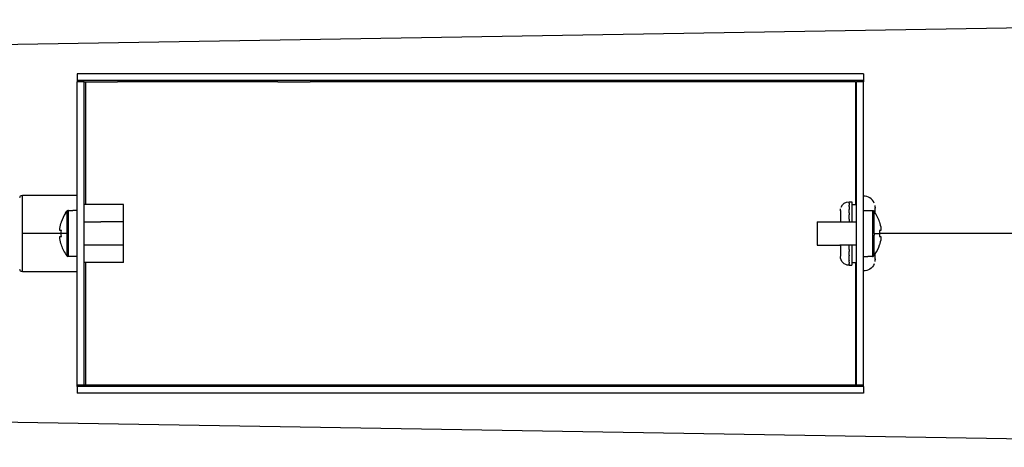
# Model space of a CAD drawing. Extents: x 0 to 2623, y 0 to 1316.
# Tile 6 of 9: x 792 to 963, y 1241 to 1316. Entities that reach past the tile are written whole.
import ezdxf

# ---------------------------------------------------------------- set-up
doc = ezdxf.new("R2010")
doc.units = 0
doc.header["$MEASUREMENT"] = 0
doc.layers.add('MAKE2D$VISIBILE$CURVE', color=7, linetype='CONTINUOUS')

msp = doc.modelspace()

# ---------------------------------------------------------------- linework, layer by layer
at = {"layer": 'MAKE2D$VISIBILE$CURVE', "color": 7}
for p, q in [((1050, 1315.6), (742.54, 1310.49)), ((801.9, 1306.24), (801.9, 1305.04)), ((847.3, 1306.24), (801.9, 1306.24)), ((847.3, 1305.04), (801.9, 1305.04)), ((801.9, 1305.04), (801.9, 1304.98)), ((892.7, 1306.24), (847.3, 1306.24)), ((892.7, 1305.04), (847.3, 1305.04)), ((938.1, 1306.24), (892.7, 1306.24)), ((938.1, 1305.04), (892.7, 1305.04)), ((938.1, 1306.24), (938.1, 1305.04)), ((938.1, 1305.04), (938.1, 1304.98)), ((801.9, 1304.98), (801.9, 1304.92)), ((801.9, 1304.92), (801.9, 1304.88)), ((801.9, 1304.88), (801.9, 1304.86)), ((801.9, 1304.86), (801.9, 1304.85)), ((801.9, 1304.84), (801.9, 1304.85)), ((801.9, 1274.54), (801.9, 1304.84)), ((803.1, 1304.84), (801.9, 1304.84)), ((803.1, 1252.24), (803.1, 1304.84)), ((803.1, 1304.84), (803.3, 1304.84)), ((803.3, 1304.84), (803.3, 1283.54)), ((803.3, 1304.84), (808.86, 1304.84)), ((836.65, 1304.84), (808.86, 1304.84)), ((836.65, 1304.84), (842.21, 1304.84)), ((936.7, 1304.84), (842.21, 1304.84)), ((936.7, 1304.84), (936.7, 1283.54)), ((936.7, 1304.84), (936.9, 1304.84)), ((936.9, 1252.24), (936.9, 1304.84)), ((938.1, 1304.84), (936.9, 1304.84)), ((938.1, 1304.98), (938.1, 1304.92)), ((938.1, 1304.92), (938.1, 1304.88)), ((938.1, 1304.88), (938.1, 1304.86)), ((938.1, 1304.86), (938.1, 1304.85)), ((938.1, 1304.84), (938.1, 1304.85)), ((938.1, 1252.24), (938.1, 1304.84)), ((792.4, 1285.07), (792.4, 1285.14)), ((801.9, 1285.14), (792.4, 1285.14)), ((792.4, 1285.07), (792.4, 1285.07)), ((792.4, 1284.93), (792.4, 1285.07)), ((792.4, 1284.92), (792.4, 1284.93)), ((792.4, 1284.71), (792.4, 1284.92)), ((792.4, 1284.7), (792.4, 1284.71)), ((792.4, 1284.42), (792.4, 1284.7)), ((792.4, 1284.4), (792.4, 1284.42)), ((792.4, 1284.04), (792.4, 1284.4)), ((792.4, 1283.62), (792.4, 1284.04)), ((792.4, 1283.61), (792.4, 1283.62)), ((792.4, 1283.13), (792.4, 1283.61)), ((792.4, 1283.11), (792.4, 1283.13)), ((792.4, 1282.58), (792.4, 1283.11)), ((809.9, 1283.54), (803.1, 1283.54)), ((809.9, 1283.53), (809.9, 1283.54)), ((809.9, 1283.53), (809.9, 1283.51)), ((809.9, 1283.42), (809.9, 1283.51)), ((809.9, 1283.26), (809.9, 1283.42)), ((809.9, 1283.05), (809.9, 1283.26)), ((809.9, 1282.78), (809.9, 1283.05)), ((935.6, 1284.04), (935.6, 1284)), ((935.6, 1284.04), (936.1, 1284.04)), ((935.6, 1284), (935.6, 1283.9)), ((935.6, 1283.89), (935.6, 1283.9)), ((935.6, 1283.77), (935.6, 1283.89)), ((935.6, 1283.77), (935.6, 1283.73)), ((935.6, 1283.73), (935.6, 1283.49)), ((935.6, 1283.49), (935.6, 1283.44)), ((935.6, 1283.23), (935.6, 1283.44)), ((935.6, 1283.23), (935.6, 1283.2)), ((935.6, 1283.2), (935.6, 1282.84)), ((935.6, 1282.84), (935.6, 1282.72)), ((936.1, 1284.04), (936.1, 1284)), ((936.1, 1284), (936.1, 1283.9)), ((936.1, 1283.9), (936.1, 1283.73)), ((936.1, 1283.73), (936.1, 1283.49)), ((936.1, 1283.54), (936.9, 1283.54)), ((936.1, 1283.49), (936.1, 1283.2)), ((936.1, 1283.2), (936.1, 1282.84)), ((936.1, 1282.84), (936.1, 1282.42)), ((940.06, 1283.4), (940.06, 1283.39)), ((940.06, 1283.39), (940.06, 1283.31)), ((940.06, 1283.31), (940.1, 1282.93)), ((940.1, 1283.01), (940.1, 1283.04)), ((940.1, 1282.93), (940.1, 1283.01)), ((940.1, 1282.79), (940.1, 1282.93)), ((792.4, 1282.57), (792.4, 1282.58)), ((792.4, 1281.99), (792.4, 1282.57)), ((792.4, 1281.97), (792.4, 1281.99)), ((792.4, 1281.36), (792.4, 1281.97)), ((792.4, 1281.34), (792.4, 1281.36)), ((792.4, 1280.69), (792.4, 1281.34)), ((799.85, 1282.08), (800.07, 1282.39)), ((800.14, 1282.47), (800.07, 1282.39)), ((800.07, 1282.39), (800.07, 1282.38)), ((800.07, 1282.38), (800.07, 1282.35)), ((800.07, 1282.35), (800.07, 1282.29)), ((800.07, 1282.29), (800.07, 1282.2)), ((800.07, 1282.2), (800.07, 1282.1)), ((800.07, 1282.1), (800.07, 1281.97)), ((800.07, 1281.97), (800.07, 1281.83)), ((800.07, 1281.83), (800.07, 1281.66)), ((800.07, 1281.66), (800.07, 1281.47)), ((800.07, 1281.47), (800.07, 1281.26)), ((800.07, 1281.26), (800.07, 1281.04)), ((800.24, 1282.52), (800.14, 1282.47)), ((800.36, 1282.54), (800.24, 1282.52)), ((800.36, 1282.54), (801.13, 1282.54)), ((800.36, 1282.54), (800.36, 1282.53)), ((800.36, 1282.52), (800.36, 1282.53)), ((800.36, 1282.49), (800.36, 1282.52)), ((800.36, 1282.44), (800.36, 1282.49)), ((800.36, 1282.43), (800.36, 1282.44)), ((800.36, 1282.34), (800.36, 1282.43)), ((800.36, 1282.32), (800.36, 1282.34)), ((800.36, 1282.24), (800.36, 1282.32)), ((800.36, 1282.15), (800.36, 1282.23)), ((800.36, 1282.1), (800.36, 1282.15)), ((800.36, 1281.95), (800.36, 1282.1)), ((800.36, 1281.93), (800.36, 1281.95)), ((800.36, 1281.78), (800.36, 1281.93)), ((800.36, 1281.67), (800.36, 1281.78)), ((800.36, 1281.58), (800.36, 1281.67)), ((800.36, 1281.37), (800.36, 1281.58)), ((800.36, 1281.37), (800.36, 1281.37)), ((800.36, 1281.14), (800.36, 1281.37)), ((800.36, 1281.04), (800.36, 1281.14)), ((801.9, 1282.54), (801.13, 1282.54)), ((809.9, 1282.45), (809.9, 1282.78)), ((809.9, 1282.08), (809.9, 1282.45)), ((809.9, 1281.66), (809.9, 1282.08)), ((809.9, 1281.21), (809.9, 1281.66)), ((809.9, 1280.72), (809.9, 1281.21)), ((934.1, 1282.45), (934.13, 1282.74)), ((934.1, 1282.54), (934.1, 1282.52)), ((934.1, 1282.52), (934.1, 1282.45)), ((934.1, 1282.45), (934.1, 1282.34)), ((934.1, 1282.34), (934.1, 1282.19)), ((934.1, 1282.19), (934.1, 1282)), ((934.1, 1282), (934.1, 1281.78)), ((934.1, 1281.78), (934.1, 1281.51)), ((934.1, 1281.51), (934.1, 1281.22)), ((934.1, 1281.22), (934.1, 1280.89)), ((934.13, 1282.74), (934.13, 1282.8)), ((935.6, 1282.43), (935.6, 1282.72)), ((935.6, 1282.11), (935.6, 1282.43)), ((935.6, 1282.11), (935.6, 1281.96)), ((935.6, 1281.96), (935.6, 1281.77)), ((935.6, 1281.41), (935.6, 1281.77)), ((935.6, 1281.04), (935.6, 1281.41)), ((936.1, 1282.42), (936.1, 1281.96)), ((936.1, 1281.96), (936.1, 1281.46)), ((936.1, 1281.46), (936.1, 1280.92)), ((938.1, 1282.54), (939.64, 1282.54)), ((939.64, 1282.54), (939.76, 1282.52)), ((939.64, 1282.54), (939.64, 1282.53)), ((939.64, 1282.53), (939.64, 1282.51)), ((939.64, 1282.51), (939.64, 1282.49)), ((939.64, 1282.49), (939.64, 1282.44)), ((939.64, 1282.44), (939.64, 1282.43)), ((939.64, 1282.43), (939.64, 1282.34)), ((939.64, 1282.34), (939.64, 1282.31)), ((939.64, 1282.31), (939.64, 1282.24)), ((939.64, 1282.24), (939.64, 1282.14)), ((939.64, 1282.14), (939.64, 1282.1)), ((939.64, 1282.1), (939.64, 1281.95)), ((939.64, 1281.95), (939.64, 1281.92)), ((939.64, 1281.92), (939.64, 1281.78)), ((939.64, 1281.78), (939.64, 1281.58)), ((939.64, 1281.66), (939.64, 1281.37)), ((939.64, 1281.58), (939.64, 1281.37)), ((939.64, 1281.37), (939.64, 1281.14)), ((939.64, 1281.14), (939.64, 1281.03)), ((939.86, 1282.47), (939.76, 1282.52)), ((939.93, 1282.39), (939.86, 1282.47)), ((939.93, 1282.39), (939.93, 1282.38)), ((939.93, 1282.38), (939.93, 1282.38)), ((939.93, 1282.35), (939.93, 1282.38)), ((939.93, 1282.34), (939.93, 1282.35)), ((939.93, 1282.29), (939.93, 1282.34)), ((939.93, 1282.28), (939.93, 1282.29)), ((939.93, 1282.2), (939.93, 1282.28)), ((939.93, 1282.18), (939.93, 1282.2)), ((939.93, 1282.1), (939.93, 1282.18)), ((939.93, 1282.07), (939.93, 1282.1)), ((939.93, 1281.97), (939.93, 1282.07)), ((939.93, 1281.93), (939.93, 1281.97)), ((939.93, 1281.83), (939.93, 1281.93)), ((939.93, 1281.77), (939.93, 1281.83)), ((939.93, 1281.66), (939.93, 1281.77)), ((939.93, 1281.58), (939.93, 1281.66)), ((939.93, 1281.47), (939.93, 1281.58)), ((939.93, 1281.37), (939.93, 1281.47)), ((939.93, 1281.26), (939.93, 1281.37)), ((939.93, 1281.15), (939.93, 1281.26)), ((939.93, 1281.04), (939.93, 1281.15)), ((940.1, 1282.59), (940.1, 1282.79)), ((940.1, 1282.35), (940.1, 1282.59)), ((940.1, 1282.15), (940.1, 1282.35)), ((792.4, 1280.67), (792.4, 1280.69)), ((792.4, 1279.99), (792.4, 1280.67)), ((792.4, 1279.97), (792.4, 1279.99)), ((792.4, 1279.28), (792.4, 1279.97)), ((798.88, 1279.41), (798.92, 1279.69)), ((798.88, 1279.25), (798.88, 1279.41)), ((798.92, 1279.69), (798.98, 1279.97)), ((798.98, 1279.97), (799.05, 1280.25)), ((799.05, 1280.25), (799.13, 1280.52)), ((799.12, 1280.53), (799.11, 1280.53)), ((799.13, 1280.52), (799.12, 1280.53)), ((800.07, 1281.04), (800.07, 1280.8)), ((800.07, 1280.8), (800.07, 1280.55)), ((800.07, 1280.55), (800.07, 1280.29)), ((800.07, 1280.29), (800.07, 1280.01)), ((800.07, 1280.01), (800.07, 1279.73)), ((800.07, 1279.73), (800.07, 1279.44)), ((800.07, 1279.44), (800.07, 1279.14)), ((800.36, 1280.89), (800.36, 1281.04)), ((800.36, 1280.68), (800.36, 1280.89)), ((800.36, 1280.63), (800.36, 1280.68)), ((800.36, 1280.36), (800.36, 1280.63)), ((800.36, 1280.29), (800.36, 1280.36)), ((800.36, 1280.07), (800.36, 1280.29)), ((800.36, 1279.87), (800.36, 1280.07)), ((800.36, 1279.78), (800.36, 1279.87)), ((800.36, 1279.47), (800.36, 1279.78)), ((800.36, 1279.43), (800.36, 1279.47)), ((800.36, 1279.17), (800.36, 1279.43)), ((803.1, 1280.54), (806, 1280.54)), ((809.9, 1280.54), (806, 1280.54)), ((809.9, 1280.54), (809.9, 1280.72)), ((809.9, 1280.53), (809.9, 1280.54)), ((809.9, 1280.49), (809.9, 1280.53)), ((809.9, 1280.43), (809.9, 1280.49)), ((809.9, 1280.34), (809.9, 1280.43)), ((809.9, 1280.23), (809.9, 1280.34)), ((809.9, 1280.11), (809.9, 1280.23)), ((809.9, 1279.96), (809.9, 1280.11)), ((809.9, 1279.79), (809.9, 1279.96)), ((809.9, 1279.61), (809.9, 1279.79)), ((809.9, 1279.41), (809.9, 1279.61)), ((809.9, 1279.2), (809.9, 1279.41)), ((930.1, 1280.54), (936.9, 1280.54)), ((930.1, 1280.54), (930.1, 1280.53)), ((930.1, 1280.53), (930.1, 1280.49)), ((930.1, 1280.49), (930.1, 1280.43)), ((930.1, 1280.43), (930.1, 1280.34)), ((930.1, 1280.34), (930.1, 1280.23)), ((930.1, 1280.23), (930.1, 1280.1)), ((930.1, 1280.1), (930.1, 1279.95)), ((930.1, 1279.95), (930.1, 1279.79)), ((930.1, 1279.79), (930.1, 1279.6)), ((930.1, 1279.6), (930.1, 1279.4)), ((930.1, 1279.4), (930.1, 1279.2)), ((934.1, 1280.89), (934.1, 1280.54)), ((935.6, 1281.04), (935.6, 1280.92)), ((935.6, 1280.92), (935.6, 1280.64)), ((935.6, 1280.54), (935.6, 1280.64)), ((936.1, 1280.92), (936.1, 1280.54)), ((939.64, 1281.03), (939.64, 1280.89)), ((939.64, 1280.89), (939.64, 1280.66)), ((939.64, 1280.66), (939.64, 1280.63)), ((939.64, 1280.63), (939.64, 1280.36)), ((939.64, 1280.36), (939.64, 1280.27)), ((939.64, 1280.27), (939.64, 1280.07)), ((939.64, 1280.07), (939.64, 1279.85)), ((939.64, 1279.85), (939.64, 1279.78)), ((939.64, 1279.78), (939.64, 1279.47)), ((939.64, 1279.47), (939.64, 1279.42)), ((939.64, 1279.42), (939.64, 1279.17)), ((939.93, 1280.91), (939.93, 1281.04)), ((939.93, 1280.8), (939.93, 1280.91)), ((939.93, 1280.65), (939.93, 1280.8)), ((939.93, 1280.55), (939.93, 1280.65)), ((939.93, 1280.37), (939.93, 1280.55)), ((939.93, 1280.29), (939.93, 1280.37)), ((939.93, 1280.09), (939.93, 1280.29)), ((939.93, 1280.01), (939.93, 1280.09)), ((939.93, 1279.79), (939.93, 1280.01)), ((939.93, 1279.73), (939.93, 1279.79)), ((939.93, 1279.49), (939.93, 1279.73)), ((939.93, 1279.44), (939.93, 1279.49)), ((939.93, 1279.17), (939.93, 1279.44)), ((940.88, 1280.53), (940.87, 1280.52)), ((940.87, 1280.52), (940.95, 1280.25)), ((940.89, 1280.53), (940.88, 1280.53)), ((940.95, 1280.25), (941.02, 1279.97)), ((941.02, 1279.97), (941.08, 1279.69)), ((941.08, 1279.69), (941.12, 1279.41)), ((941.12, 1279.41), (941.12, 1279.25)), ((792.4, 1278.54), (792.4, 1279.28)), ((795, 1278.54), (792.4, 1278.54)), ((792.4, 1277.82), (792.4, 1278.54)), ((792.4, 1277.82), (792.4, 1277.82)), ((792.4, 1277.11), (792.4, 1277.82)), ((799.11, 1278.54), (795, 1278.54)), ((798.88, 1279.05), (798.88, 1279.25)), ((798.92, 1279.05), (798.88, 1279.05)), ((798.88, 1278.02), (798.92, 1278.02)), ((798.88, 1277.83), (798.88, 1278.02)), ((798.88, 1277.67), (798.88, 1277.83)), ((798.98, 1279.05), (798.92, 1279.05)), ((798.92, 1278.02), (798.98, 1278.02)), ((799.05, 1279.05), (798.98, 1279.05)), ((798.98, 1278.02), (799.05, 1278.02)), ((799.13, 1279.05), (799.05, 1279.05)), ((799.05, 1278.02), (799.13, 1278.02)), ((799.11, 1278.54), (799.12, 1278.8)), ((799.12, 1278.28), (799.11, 1278.54)), ((799.17, 1278.54), (799.11, 1278.54)), ((799.12, 1278.8), (799.13, 1279.05)), ((799.13, 1278.02), (799.12, 1278.28)), ((799.31, 1278.54), (799.17, 1278.54)), ((799.47, 1278.54), (799.31, 1278.54)), ((799.65, 1278.54), (799.47, 1278.54)), ((799.85, 1278.54), (799.65, 1278.54)), ((800.07, 1278.54), (799.85, 1278.54)), ((800.07, 1279.14), (800.07, 1278.84)), ((800.07, 1278.84), (800.07, 1278.54)), ((800.07, 1278.54), (800.07, 1278.22)), ((800.07, 1278.22), (800.07, 1277.94)), ((800.07, 1277.94), (800.07, 1277.91)), ((800.07, 1277.91), (800.07, 1277.64)), ((800.36, 1278.99), (800.36, 1279.17)), ((800.36, 1278.85), (800.36, 1278.99)), ((800.36, 1278.54), (800.36, 1278.85)), ((800.36, 1278.23), (800.36, 1278.54)), ((800.36, 1278.1), (800.36, 1278.23)), ((800.36, 1277.91), (800.36, 1278.1)), ((800.36, 1277.66), (800.36, 1277.91)), ((809.9, 1278.99), (809.9, 1279.2)), ((809.9, 1278.77), (809.9, 1278.99)), ((809.9, 1278.54), (809.9, 1278.77)), ((809.9, 1278.32), (809.9, 1278.54)), ((809.9, 1278.1), (809.9, 1278.32)), ((809.9, 1277.88), (809.9, 1278.1)), ((809.9, 1277.68), (809.9, 1277.88)), ((930.1, 1279.2), (930.1, 1278.98)), ((930.1, 1278.98), (930.1, 1278.76)), ((930.1, 1278.76), (930.1, 1278.54)), ((930.1, 1278.54), (930.1, 1278.31)), ((930.1, 1278.31), (930.1, 1278.09)), ((930.1, 1278.09), (930.1, 1277.87)), ((930.1, 1277.87), (930.1, 1277.67)), ((939.64, 1279.17), (939.64, 1278.98)), ((939.64, 1278.98), (939.64, 1278.85)), ((939.64, 1278.85), (939.64, 1278.54)), ((939.64, 1278.54), (939.64, 1278.23)), ((939.64, 1278.23), (939.64, 1278.09)), ((939.64, 1278.09), (939.64, 1277.91)), ((939.64, 1277.91), (939.64, 1277.64)), ((939.93, 1279.14), (939.93, 1279.17)), ((939.93, 1278.84), (939.93, 1279.14)), ((939.93, 1278.54), (939.93, 1278.84)), ((939.93, 1278.54), (940.15, 1278.54)), ((939.93, 1278.54), (939.93, 1278.24)), ((939.93, 1277.94), (939.93, 1278.24)), ((939.93, 1277.64), (939.93, 1277.94)), ((940.15, 1278.54), (940.35, 1278.54)), ((940.35, 1278.54), (940.53, 1278.54)), ((940.53, 1278.54), (940.69, 1278.54)), ((940.69, 1278.54), (940.83, 1278.54)), ((940.83, 1278.54), (940.89, 1278.54)), ((940.87, 1279.05), (940.88, 1278.8)), ((940.95, 1279.05), (940.87, 1279.05)), ((940.88, 1278.28), (940.87, 1278.02)), ((940.87, 1278.02), (940.95, 1278.02)), ((940.88, 1278.8), (940.89, 1278.54)), ((940.89, 1278.54), (940.88, 1278.28)), ((1050, 1278.54), (940.89, 1278.54)), ((941.02, 1279.05), (940.95, 1279.05)), ((940.95, 1278.02), (941.02, 1278.02)), ((941.08, 1279.05), (941.02, 1279.05)), ((941.02, 1278.02), (941.08, 1278.02)), ((941.12, 1279.05), (941.08, 1279.05)), ((941.08, 1278.02), (941.12, 1278.02)), ((941.12, 1279.25), (941.12, 1279.05)), ((941.12, 1278.02), (941.12, 1277.83)), ((941.12, 1277.83), (941.12, 1277.67)), ((792.4, 1276.41), (792.4, 1277.11)), ((792.4, 1277.11), (792.4, 1277.11)), ((792.4, 1275.75), (792.4, 1276.41)), ((798.92, 1277.39), (798.88, 1277.67)), ((798.98, 1277.11), (798.92, 1277.39)), ((799.05, 1276.83), (798.98, 1277.11)), ((799.13, 1276.56), (799.05, 1276.83)), ((799.11, 1276.55), (799.12, 1276.55)), ((799.12, 1276.55), (799.13, 1276.56)), ((800.07, 1277.64), (800.07, 1277.59)), ((800.07, 1277.59), (800.07, 1277.35)), ((800.07, 1277.35), (800.07, 1277.29)), ((800.07, 1277.29), (800.07, 1277.07)), ((800.07, 1277.07), (800.07, 1276.99)), ((800.07, 1276.99), (800.07, 1276.79)), ((800.07, 1276.79), (800.07, 1276.71)), ((800.07, 1276.71), (800.07, 1276.53)), ((800.07, 1276.53), (800.07, 1276.43)), ((800.07, 1276.43), (800.07, 1276.27)), ((800.07, 1276.27), (800.07, 1276.17)), ((800.07, 1276.17), (800.07, 1276.04)), ((800.07, 1276.04), (800.07, 1275.93)), ((800.36, 1277.61), (800.36, 1277.66)), ((800.36, 1277.3), (800.36, 1277.61)), ((800.36, 1277.23), (800.36, 1277.3)), ((800.36, 1277.01), (800.36, 1277.23)), ((800.36, 1276.81), (800.36, 1277.01)), ((800.36, 1276.72), (800.36, 1276.81)), ((800.36, 1276.45), (800.36, 1276.72)), ((800.36, 1276.42), (800.36, 1276.45)), ((800.36, 1276.19), (800.36, 1276.42)), ((800.36, 1276.05), (800.36, 1276.19)), ((800.36, 1275.94), (800.36, 1276.05)), ((809.9, 1276.54), (803.1, 1276.54)), ((809.9, 1277.48), (809.9, 1277.68)), ((809.9, 1277.29), (809.9, 1277.48)), ((809.9, 1277.13), (809.9, 1277.29)), ((809.9, 1276.98), (809.9, 1277.13)), ((809.9, 1276.85), (809.9, 1276.98)), ((809.9, 1276.74), (809.9, 1276.85)), ((809.9, 1276.65), (809.9, 1276.74)), ((809.9, 1276.59), (809.9, 1276.65)), ((809.9, 1276.55), (809.9, 1276.59)), ((809.9, 1276.54), (809.9, 1276.55)), ((809.9, 1276.38), (809.9, 1276.54)), ((809.9, 1275.89), (809.9, 1276.38)), ((930.1, 1277.67), (930.1, 1277.47)), ((930.1, 1277.47), (930.1, 1277.29)), ((930.1, 1277.29), (930.1, 1277.12)), ((930.1, 1277.12), (930.1, 1276.97)), ((930.1, 1276.97), (930.1, 1276.85)), ((930.1, 1276.85), (930.1, 1276.74)), ((930.1, 1276.74), (930.1, 1276.65)), ((930.1, 1276.65), (930.1, 1276.59)), ((930.1, 1276.59), (930.1, 1276.55)), ((930.1, 1276.55), (930.1, 1276.54)), ((930.1, 1276.54), (934, 1276.54)), ((936.9, 1276.54), (934, 1276.54)), ((934.1, 1276.54), (934.1, 1276.25)), ((934.1, 1276.25), (934.1, 1275.93)), ((935.6, 1276.53), (935.6, 1276.54)), ((935.6, 1276.15), (935.6, 1276.53)), ((935.6, 1275.79), (935.6, 1276.15)), ((936.1, 1276.54), (936.1, 1276.14)), ((936.1, 1276.14), (936.1, 1275.61)), ((939.64, 1277.64), (939.64, 1277.61)), ((939.64, 1277.61), (939.64, 1277.3)), ((939.64, 1277.3), (939.64, 1277.21)), ((939.64, 1277.21), (939.64, 1277.01)), ((939.64, 1277.01), (939.64, 1276.79)), ((939.64, 1276.79), (939.64, 1276.72)), ((939.64, 1276.72), (939.64, 1276.45)), ((939.64, 1276.45), (939.64, 1276.4)), ((939.64, 1276.4), (939.64, 1276.19)), ((939.64, 1276.19), (939.64, 1276.04)), ((939.64, 1276.04), (939.64, 1275.94)), ((939.93, 1277.35), (939.93, 1277.64)), ((939.93, 1277.07), (939.93, 1277.35)), ((939.93, 1276.79), (939.93, 1277.07)), ((939.93, 1276.53), (939.93, 1276.79)), ((939.93, 1276.27), (939.93, 1276.53)), ((939.93, 1276.04), (939.93, 1276.27)), ((939.93, 1275.81), (939.93, 1276.04)), ((940.95, 1276.83), (940.87, 1276.56)), ((940.87, 1276.56), (940.88, 1276.55)), ((940.88, 1276.55), (940.89, 1276.55)), ((941.02, 1277.11), (940.95, 1276.83)), ((941.08, 1277.39), (941.02, 1277.11)), ((941.12, 1277.67), (941.08, 1277.39)), ((792.4, 1275.74), (792.4, 1275.75)), ((792.4, 1275.11), (792.4, 1275.74)), ((792.4, 1275.11), (792.4, 1275.11)), ((792.4, 1274.52), (792.4, 1275.11)), ((792.4, 1274.51), (792.4, 1274.52)), ((792.4, 1273.97), (792.4, 1274.51)), ((800.07, 1275.93), (800.07, 1275.81)), ((800.07, 1275.81), (800.07, 1275.7)), ((800.07, 1275.7), (800.07, 1275.61)), ((800.07, 1275.61), (800.07, 1275.5)), ((800.07, 1275.5), (800.07, 1275.42)), ((800.07, 1275.42), (800.07, 1275.31)), ((800.07, 1275.31), (800.07, 1275.25)), ((800.07, 1275.25), (800.07, 1275.15)), ((800.07, 1275.15), (800.07, 1275.11)), ((800.07, 1275.11), (800.07, 1275.01)), ((800.07, 1275.01), (800.07, 1274.98)), ((800.07, 1274.98), (800.07, 1274.9)), ((800.07, 1274.9), (800.07, 1274.87)), ((800.07, 1274.87), (800.07, 1274.8)), ((800.07, 1274.8), (800.07, 1274.79)), ((800.07, 1274.79), (800.07, 1274.74)), ((800.07, 1274.74), (800.07, 1274.73)), ((800.07, 1274.73), (800.07, 1274.7)), ((800.07, 1274.7), (800.07, 1274.7)), ((800.07, 1274.69), (800.07, 1274.7)), ((800.07, 1274.69), (800.14, 1274.61)), ((800.14, 1274.61), (800.24, 1274.56)), ((800.36, 1274.54), (800.24, 1274.56)), ((800.36, 1275.71), (800.36, 1275.94)), ((800.36, 1275.5), (800.36, 1275.71)), ((800.36, 1275.41), (800.36, 1275.5)), ((800.36, 1275.3), (800.36, 1275.41)), ((800.36, 1275.16), (800.36, 1275.3)), ((800.36, 1275.13), (800.36, 1275.16)), ((800.36, 1274.98), (800.36, 1275.13)), ((800.36, 1274.94), (800.36, 1274.98)), ((800.36, 1274.84), (800.36, 1274.94)), ((800.36, 1274.77), (800.36, 1274.84)), ((800.36, 1274.74), (800.36, 1274.77)), ((800.36, 1274.65), (800.36, 1274.74)), ((800.36, 1274.64), (800.36, 1274.65)), ((800.36, 1274.59), (800.36, 1274.64)), ((800.36, 1274.57), (800.36, 1274.59)), ((800.36, 1274.55), (800.36, 1274.57)), ((800.36, 1274.54), (800.36, 1274.55)), ((801.9, 1274.54), (800.36, 1274.54)), ((801.9, 1252.24), (801.9, 1274.54)), ((801.9, 1274.54), (801.9, 1274.54)), ((809.9, 1275.43), (809.9, 1275.89)), ((809.9, 1275.01), (809.9, 1275.43)), ((809.9, 1274.63), (809.9, 1275.01)), ((809.9, 1274.31), (809.9, 1274.63)), ((809.9, 1274.04), (809.9, 1274.31)), ((934.1, 1275.93), (934.1, 1275.64)), ((934.1, 1275.64), (934.1, 1275.38)), ((934.1, 1275.38), (934.1, 1275.15)), ((934.1, 1275.15), (934.1, 1274.95)), ((934.1, 1274.95), (934.1, 1274.79)), ((934.1, 1274.79), (934.1, 1274.67)), ((934.1, 1274.67), (934.1, 1274.59)), ((935.6, 1275.79), (935.6, 1275.61)), ((935.6, 1275.61), (935.6, 1275.44)), ((935.6, 1275.11), (935.6, 1275.44)), ((935.6, 1274.8), (935.6, 1275.11)), ((935.6, 1274.8), (935.6, 1274.65)), ((935.6, 1274.51), (935.6, 1274.65)), ((935.6, 1274.24), (935.6, 1274.51)), ((936.1, 1275.61), (936.1, 1275.11)), ((936.1, 1275.11), (936.1, 1274.65)), ((936.1, 1274.65), (936.1, 1274.24)), ((938.1, 1274.54), (938.87, 1274.54)), ((939.64, 1274.54), (938.87, 1274.54)), ((939.64, 1275.94), (939.64, 1275.71)), ((939.64, 1275.71), (939.64, 1275.5)), ((939.64, 1275.5), (939.64, 1275.41)), ((939.64, 1275.41), (939.64, 1275.3)), ((939.64, 1275.3), (939.64, 1275.15)), ((939.64, 1275.15), (939.64, 1275.13)), ((939.64, 1275.13), (939.64, 1274.98)), ((939.64, 1274.98), (939.64, 1274.93)), ((939.64, 1274.93), (939.64, 1274.84)), ((939.64, 1274.84), (939.64, 1274.76)), ((939.64, 1274.76), (939.64, 1274.74)), ((939.64, 1274.74), (939.64, 1274.65)), ((939.64, 1274.65), (939.64, 1274.64)), ((939.64, 1274.64), (939.64, 1274.59)), ((939.64, 1274.59), (939.64, 1274.56)), ((939.64, 1274.56), (939.64, 1274.55)), ((939.64, 1274.54), (939.76, 1274.56)), ((939.64, 1274.54), (939.64, 1274.55)), ((939.76, 1274.56), (939.86, 1274.61)), ((939.93, 1274.69), (939.86, 1274.61)), ((939.93, 1275.61), (939.93, 1275.81)), ((939.93, 1275.42), (939.93, 1275.61)), ((939.93, 1275.25), (939.93, 1275.42)), ((939.93, 1275.11), (939.93, 1275.25)), ((939.93, 1274.98), (939.93, 1275.11)), ((940.15, 1275), (939.93, 1274.69)), ((939.93, 1274.87), (939.93, 1274.98)), ((939.93, 1274.79), (939.93, 1274.87)), ((939.93, 1274.73), (939.93, 1274.79)), ((939.93, 1274.7), (939.93, 1274.73)), ((939.93, 1274.69), (939.93, 1274.7)), ((940.1, 1274.73), (940.1, 1274.93)), ((940.1, 1274.49), (940.1, 1274.73)), ((940.1, 1274.29), (940.1, 1274.49)), ((940.1, 1274.15), (940.1, 1274.29)), ((792.4, 1273.96), (792.4, 1273.97)), ((792.4, 1273.47), (792.4, 1273.96)), ((792.4, 1273.04), (792.4, 1273.47)), ((792.4, 1272.68), (792.4, 1273.04)), ((792.4, 1272.67), (792.4, 1272.68)), ((792.4, 1272.38), (792.4, 1272.67)), ((809.9, 1273.54), (803.1, 1273.54)), ((803.3, 1273.54), (803.3, 1252.24)), ((809.9, 1273.82), (809.9, 1274.04)), ((809.9, 1273.67), (809.9, 1273.82)), ((809.9, 1273.57), (809.9, 1273.67)), ((809.9, 1273.57), (809.9, 1273.55)), ((809.9, 1273.54), (809.9, 1273.55)), ((935.6, 1274.24), (935.6, 1274.24)), ((935.6, 1274), (935.6, 1274.24)), ((935.6, 1273.88), (935.6, 1274)), ((935.6, 1273.88), (935.6, 1273.78)), ((935.6, 1273.58), (935.6, 1273.78)), ((935.6, 1273.58), (935.6, 1273.34)), ((935.6, 1273.58), (935.6, 1273.58)), ((935.6, 1273.28), (935.6, 1273.34)), ((935.6, 1273.18), (935.6, 1273.28)), ((935.6, 1273.18), (935.6, 1273.07)), ((935.6, 1273.18), (935.6, 1273.18)), ((935.6, 1273.07), (935.6, 1273.06)), ((935.6, 1273.04), (935.6, 1273.06)), ((935.6, 1273.04), (936.1, 1273.04)), ((936.1, 1274.24), (936.1, 1273.88)), ((936.1, 1273.88), (936.1, 1273.58)), ((936.1, 1273.58), (936.1, 1273.34)), ((936.1, 1273.54), (936.9, 1273.54)), ((936.1, 1273.34), (936.1, 1273.18)), ((936.1, 1273.18), (936.1, 1273.07)), ((936.1, 1273.07), (936.1, 1273.04)), ((936.7, 1273.54), (936.7, 1252.24)), ((936.7, 1273.54), (936.7, 1273.54)), ((939.95, 1273.31), (939.95, 1273.31)), ((940.1, 1274.15), (940.06, 1273.76)), ((940.06, 1273.76), (940.06, 1273.68)), ((940.1, 1274.07), (940.1, 1274.15)), ((940.1, 1274.04), (940.1, 1274.07)), ((792.4, 1272.37), (792.4, 1272.38)), ((792.4, 1272.16), (792.4, 1272.37)), ((792.4, 1272.15), (792.4, 1272.16)), ((792.4, 1272.01), (792.4, 1272.15)), ((792.4, 1272.01), (792.4, 1272.01)), ((792.4, 1271.94), (792.4, 1272.01)), ((792.4, 1271.94), (792.4, 1271.94)), ((792.4, 1271.94), (801.9, 1271.94)), ((803.1, 1252.24), (801.9, 1252.24)), ((801.9, 1252.24), (801.9, 1252.23)), ((801.9, 1252.22), (801.9, 1252.23)), ((801.9, 1252.2), (801.9, 1252.22)), ((801.9, 1252.16), (801.9, 1252.2)), ((801.9, 1252.1), (801.9, 1252.16)), ((803.3, 1252.24), (803.1, 1252.24)), ((808.86, 1252.24), (803.3, 1252.24)), ((931.14, 1252.24), (808.86, 1252.24)), ((936.7, 1252.24), (931.14, 1252.24)), ((936.9, 1252.24), (936.7, 1252.24)), ((938.1, 1252.24), (936.9, 1252.24)), ((938.1, 1252.24), (938.1, 1252.23)), ((938.1, 1252.22), (938.1, 1252.23)), ((938.1, 1252.2), (938.1, 1252.22)), ((938.1, 1252.16), (938.1, 1252.2)), ((938.1, 1252.1), (938.1, 1252.16)), ((801.9, 1252.04), (801.9, 1252.1)), ((847.3, 1252.04), (801.9, 1252.04)), ((801.9, 1252.04), (801.9, 1250.84)), ((847.3, 1250.84), (801.9, 1250.84)), ((892.7, 1252.04), (847.3, 1252.04)), ((892.7, 1250.84), (847.3, 1250.84)), ((938.1, 1252.04), (892.7, 1252.04)), ((938.1, 1250.84), (892.7, 1250.84)), ((938.1, 1252.04), (938.1, 1252.1)), ((938.1, 1252.04), (938.1, 1250.84)), ((1050, 1241.48), (700, 1247.29))]:
    msp.add_line(p, q, dxfattribs=at)
at = {"layer": 'MAKE2D$VISIBILE$CURVE', "color": 7, "extrusion": (0, 0, -1)}
for centre, radius, start, end in [((-792.32, 1284.75), 0.395, 4.0907, 101.5809), ((-935.6, 1282.54), 1.5, 22.3294, 89.9974), ((-935.61, 1274.55), 1.51, 270.3535, 359.8422), ((-938.1, 1274.04), 2, 202.3292, 269.998), ((-792.32, 1272.33), 0.394, 258.3169, 356.0996)]:
    msp.add_arc(centre, radius, start, end, dxfattribs=at)
at = {"layer": 'MAKE2D$VISIBILE$CURVE', "color": 7}
for centre, radius, start, end in [((938.1, 1283.04), 2, 22.3292, 89.998), ((805.67, 1278.35), 6.91, 147.3593, 161.5918), ((934.7, 1278.54), 6.5, 17.8624, 36.3586), ((805.3, 1278.54), 6.5, 197.8632, 216.3578), ((934.33, 1278.73), 6.91, 327.3585, 341.5931)]:
    msp.add_arc(centre, radius, start, end, dxfattribs=at)

doc.saveas('drawing.dxf')
